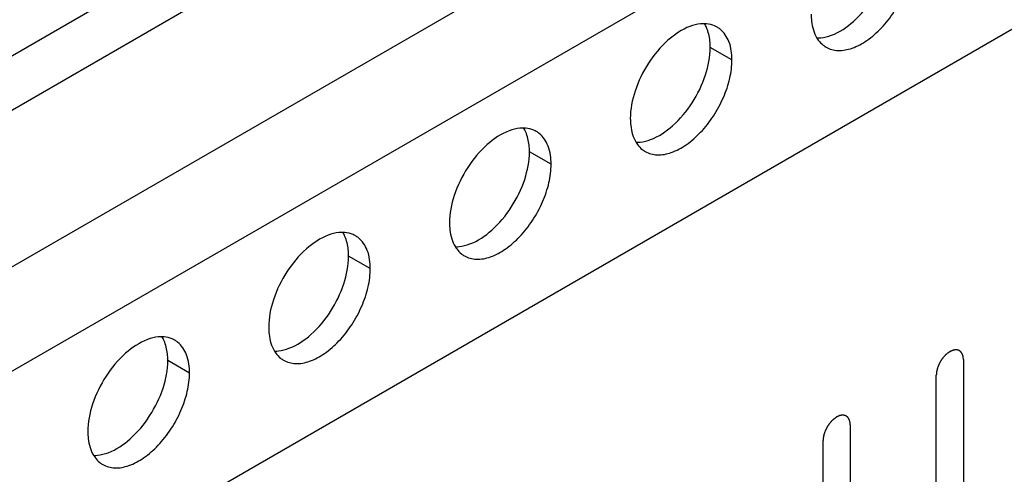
# Model space of a CAD drawing. Header units: inches. Extents: x 6 to 353, y 6 to 228.
# Tile 89 of 256: x 325.743 to 327.668, y 87.892 to 88.781. Entities that reach past the tile are written whole.
import ezdxf

# ---------------------------------------------------------------- set-up
doc = ezdxf.new("R2010")
doc.units = ezdxf.units.IN
doc.header["$LTSCALE"] = 19.946667
doc.header["$MEASUREMENT"] = 0
doc.layers.get('0').update_dxf_attribs({"linetype": 'CONTINUOUS'})
doc.layers.add('03_ALL_AXES', color=7, linetype='CONTINUOUS')
doc.layers.add('08_ALL_COSMETICS', color=7, linetype='CONTINUOUS')

msp = doc.modelspace()

# ---------------------------------------------------------------- linework, layer by layer
at = {"color": 7, "linetype": 'Continuous'}
for p, q in [((329.2291, 90.7314), (317.7691, 84.115)), ((329.2291, 90.6252), (317.7691, 84.0088)), ((317.7691, 83.7026), (329.2291, 90.3191)), ((317.7691, 83.4985), (329.2291, 90.1149)), ((317.7691, 83.0388), (329.2291, 89.6552))]:
    msp.add_line(p, q, dxfattribs=at)
at = {"layer": '03_ALL_AXES', "color": 7, "linetype": 'Continuous'}
for p, q in [((327.1357, 88.7022), (327.0933, 88.7267)), ((326.7822, 88.4981), (326.7398, 88.5226)), ((326.4286, 88.294), (326.3862, 88.3184)), ((326.0751, 88.0898), (326.0327, 88.1143))]:
    msp.add_line(p, q, dxfattribs=at)
for centre, radius, start, end in [((327.0809, 88.7146), 0.0585, 84.9317, 89.9013), ((327.0831, 88.7257), 0.0471, 51.4033, 60.0287), ((327.3433, 88.7681), 0.0471, 231.4033, 240.0287), ((326.7273, 88.5104), 0.0585, 84.9317, 89.9013), ((326.7295, 88.5215), 0.0471, 51.4033, 60.0287), ((326.9897, 88.564), 0.0471, 231.4033, 240.0287), ((326.3738, 88.3063), 0.0585, 84.9317, 89.9013), ((326.376, 88.3174), 0.0471, 51.4033, 60.0287), ((326.6361, 88.3599), 0.0471, 231.4033, 240.0287), ((326.0202, 88.1022), 0.0585, 84.9317, 89.9013), ((326.0224, 88.1133), 0.0471, 51.4033, 60.0287), ((326.2826, 88.1558), 0.0471, 231.4033, 240.0287), ((325.929, 87.9516), 0.0471, 231.4033, 240.0287)]:
    msp.add_arc(centre, radius, start, end, dxfattribs=at)
for points, knots in [([(327.3303, 88.7505), (327.3461, 88.7564), (327.3772, 88.7775), (327.4136, 88.8216), (327.4393, 88.8742), (327.4469, 88.9126), (327.4469, 88.9308)], [0, 0, 0, 0, 0.22565, 0.487907, 0.756853, 1, 1, 1, 1]), ([(327.3197, 88.7273), (327.3267, 88.7232), (327.3443, 88.7187), (327.3727, 88.7244), (327.4017, 88.7402), (327.4295, 88.7648), (327.4541, 88.7963), (327.4734, 88.832), (327.4859, 88.8691), (327.4893, 88.8943), (327.4893, 88.9063)], [0, 0, 0, 0, 0.086936, 0.18641, 0.303807, 0.437621, 0.582126, 0.729411, 0.871212, 1, 1, 1, 1]), ([(327.2906, 88.7916), (327.2906, 88.7871), (327.2914, 88.771), (327.2959, 88.7547), (327.302, 88.7448)], [0, 0, 0, 0, 0.276625, 1, 1, 1, 1]), ([(327.081, 88.7731), (327.0788, 88.7731), (327.0695, 88.7726), (327.0603, 88.7703), (327.0536, 88.7678)], [0, 0, 0, 0, 0.235436, 1, 1, 1, 1]), ([(327.0873, 88.7625), (327.0869, 88.7635), (327.0854, 88.7673), (327.0835, 88.7709), (327.0819, 88.7735)], [0, 0, 0, 0, 0.257173, 1, 1, 1, 1]), ([(327.1066, 88.7665), (327.1051, 88.7674), (327.0987, 88.7706), (327.0915, 88.7724), (327.0861, 88.7729)], [0, 0, 0, 0, 0.245653, 1, 1, 1, 1]), ([(327.0536, 88.7678), (327.0378, 88.7619), (327.0067, 88.7408), (326.9703, 88.6967), (326.9446, 88.6441), (326.937, 88.6057), (326.937, 88.5875)], [0, 0, 0, 0, 0.22565, 0.487907, 0.756853, 1, 1, 1, 1]), ([(327.0933, 88.7267), (327.0933, 88.7299), (327.0929, 88.7421), (327.0905, 88.7542), (327.0873, 88.7625)], [0, 0, 0, 0, 0.268124, 1, 1, 1, 1]), ([(327.1357, 88.7022), (327.1357, 88.7143), (327.133, 88.7367), (327.1203, 88.7563), (327.1125, 88.7625)], [0, 0, 0, 0, 0.547342, 1, 1, 1, 1]), ([(327.3029, 88.7452), (327.3051, 88.7452), (327.3144, 88.7457), (327.3236, 88.748), (327.3303, 88.7505)], [0, 0, 0, 0, 0.235436, 1, 1, 1, 1]), ([(327.302, 88.7448), (327.3028, 88.7435), (327.3062, 88.7385), (327.3104, 88.7341), (327.3138, 88.7313)], [0, 0, 0, 0, 0.258072, 1, 1, 1, 1]), ([(326.9767, 88.5464), (326.9926, 88.5523), (327.0236, 88.5734), (327.0601, 88.6175), (327.0857, 88.6701), (327.0933, 88.7085), (327.0933, 88.7267)], [0, 0, 0, 0, 0.22565, 0.487907, 0.756853, 1, 1, 1, 1]), ([(326.9661, 88.5232), (326.9732, 88.5191), (326.9908, 88.5146), (327.0192, 88.5203), (327.0482, 88.5361), (327.076, 88.5607), (327.1005, 88.5921), (327.1198, 88.6279), (327.1324, 88.6649), (327.1357, 88.6902), (327.1357, 88.7022)], [0, 0, 0, 0, 0.086936, 0.18641, 0.303807, 0.437621, 0.582126, 0.729411, 0.871212, 1, 1, 1, 1]), ([(326.937, 88.5875), (326.937, 88.583), (326.9379, 88.5669), (326.9423, 88.5506), (326.9485, 88.5407)], [0, 0, 0, 0, 0.276625, 1, 1, 1, 1]), ([(326.7001, 88.5637), (326.6843, 88.5577), (326.6532, 88.5367), (326.6167, 88.4926), (326.5911, 88.44), (326.5835, 88.4016), (326.5835, 88.3834)], [0, 0, 0, 0, 0.22565, 0.487907, 0.756853, 1, 1, 1, 1]), ([(326.7274, 88.569), (326.7252, 88.569), (326.7159, 88.5685), (326.7068, 88.5661), (326.7001, 88.5637)], [0, 0, 0, 0, 0.235436, 1, 1, 1, 1]), ([(326.7338, 88.5583), (326.7334, 88.5593), (326.7318, 88.5631), (326.7299, 88.5668), (326.7283, 88.5694)], [0, 0, 0, 0, 0.257173, 1, 1, 1, 1]), ([(326.7531, 88.5624), (326.7516, 88.5633), (326.7451, 88.5665), (326.7379, 88.5683), (326.7325, 88.5687)], [0, 0, 0, 0, 0.245653, 1, 1, 1, 1]), ([(326.7398, 88.5226), (326.7398, 88.5258), (326.7393, 88.5379), (326.737, 88.5501), (326.7338, 88.5583)], [0, 0, 0, 0, 0.268124, 1, 1, 1, 1]), ([(326.7822, 88.4981), (326.7822, 88.5102), (326.7794, 88.5326), (326.7668, 88.5522), (326.7589, 88.5584)], [0, 0, 0, 0, 0.547342, 1, 1, 1, 1]), ([(326.9485, 88.5407), (326.9493, 88.5393), (326.9526, 88.5344), (326.9568, 88.5299), (326.9603, 88.5272)], [0, 0, 0, 0, 0.258072, 1, 1, 1, 1]), ([(326.9494, 88.5411), (326.9516, 88.5411), (326.9609, 88.5415), (326.97, 88.5439), (326.9767, 88.5464)], [0, 0, 0, 0, 0.235436, 1, 1, 1, 1]), ([(326.6232, 88.3423), (326.639, 88.3482), (326.6701, 88.3693), (326.7065, 88.4133), (326.7322, 88.466), (326.7398, 88.5043), (326.7398, 88.5226)], [0, 0, 0, 0, 0.22565, 0.487907, 0.756853, 1, 1, 1, 1]), ([(326.6126, 88.319), (326.6196, 88.315), (326.6372, 88.3105), (326.6656, 88.3161), (326.6946, 88.332), (326.7224, 88.3566), (326.747, 88.388), (326.7663, 88.4237), (326.7788, 88.4608), (326.7822, 88.4861), (326.7822, 88.4981)], [0, 0, 0, 0, 0.086936, 0.18641, 0.303807, 0.437621, 0.582126, 0.729411, 0.871212, 1, 1, 1, 1]), ([(326.5835, 88.3834), (326.5835, 88.3789), (326.5843, 88.3628), (326.5888, 88.3465), (326.5949, 88.3365)], [0, 0, 0, 0, 0.276625, 1, 1, 1, 1]), ([(326.3739, 88.3649), (326.3717, 88.3649), (326.3624, 88.3644), (326.3532, 88.362), (326.3465, 88.3595)], [0, 0, 0, 0, 0.235436, 1, 1, 1, 1]), ([(326.3802, 88.3542), (326.3798, 88.3552), (326.3783, 88.359), (326.3764, 88.3627), (326.3748, 88.3653)], [0, 0, 0, 0, 0.257173, 1, 1, 1, 1]), ([(326.3995, 88.3583), (326.398, 88.3592), (326.3916, 88.3624), (326.3844, 88.3641), (326.379, 88.3646)], [0, 0, 0, 0, 0.245653, 1, 1, 1, 1]), ([(326.3465, 88.3595), (326.3307, 88.3536), (326.2996, 88.3326), (326.2632, 88.2885), (326.2375, 88.2358), (326.2299, 88.1975), (326.2299, 88.1792)], [0, 0, 0, 0, 0.22565, 0.487907, 0.756853, 1, 1, 1, 1]), ([(326.3862, 88.3184), (326.3862, 88.3217), (326.3858, 88.3338), (326.3834, 88.3459), (326.3802, 88.3542)], [0, 0, 0, 0, 0.268124, 1, 1, 1, 1]), ([(326.4286, 88.294), (326.4286, 88.306), (326.4259, 88.3285), (326.4132, 88.348), (326.4054, 88.3543)], [0, 0, 0, 0, 0.547342, 1, 1, 1, 1]), ([(326.5949, 88.3365), (326.5957, 88.3352), (326.5991, 88.3302), (326.6033, 88.3258), (326.6067, 88.323)], [0, 0, 0, 0, 0.258072, 1, 1, 1, 1]), ([(326.5958, 88.337), (326.598, 88.3369), (326.6073, 88.3374), (326.6165, 88.3398), (326.6232, 88.3423)], [0, 0, 0, 0, 0.235436, 1, 1, 1, 1]), ([(326.2696, 88.1382), (326.2854, 88.1441), (326.3165, 88.1651), (326.353, 88.2092), (326.3786, 88.2618), (326.3862, 88.3002), (326.3862, 88.3184)], [0, 0, 0, 0, 0.22565, 0.487907, 0.756853, 1, 1, 1, 1]), ([(326.259, 88.1149), (326.2661, 88.1109), (326.2837, 88.1063), (326.3121, 88.112), (326.3411, 88.1279), (326.3689, 88.1525), (326.3934, 88.1839), (326.4127, 88.2196), (326.4253, 88.2567), (326.4286, 88.2819), (326.4286, 88.294)], [0, 0, 0, 0, 0.086936, 0.18641, 0.303807, 0.437621, 0.582126, 0.729411, 0.871212, 1, 1, 1, 1]), ([(326.2299, 88.1792), (326.2299, 88.1748), (326.2308, 88.1587), (326.2352, 88.1424), (326.2414, 88.1324)], [0, 0, 0, 0, 0.276625, 1, 1, 1, 1]), ([(325.993, 88.1554), (325.9771, 88.1495), (325.9461, 88.1284), (325.9096, 88.0843), (325.884, 88.0317), (325.8764, 87.9933), (325.8764, 87.9751)], [0, 0, 0, 0, 0.22565, 0.487907, 0.756853, 1, 1, 1, 1]), ([(326.0203, 88.1607), (326.0181, 88.1607), (326.0088, 88.1603), (325.9997, 88.1579), (325.993, 88.1554)], [0, 0, 0, 0, 0.235436, 1, 1, 1, 1]), ([(326.0267, 88.1501), (326.0263, 88.1511), (326.0247, 88.1549), (326.0228, 88.1586), (326.0212, 88.1611)], [0, 0, 0, 0, 0.257173, 1, 1, 1, 1]), ([(326.046, 88.1541), (326.0444, 88.155), (326.038, 88.1583), (326.0308, 88.16), (326.0254, 88.1605)], [0, 0, 0, 0, 0.245653, 1, 1, 1, 1]), ([(326.0327, 88.1143), (326.0327, 88.1176), (326.0322, 88.1297), (326.0299, 88.1418), (326.0267, 88.1501)], [0, 0, 0, 0, 0.268124, 1, 1, 1, 1]), ([(326.0751, 88.0898), (326.0751, 88.1019), (326.0723, 88.1243), (326.0597, 88.1439), (326.0518, 88.1502)], [0, 0, 0, 0, 0.547342, 1, 1, 1, 1]), ([(326.2423, 88.1328), (326.2445, 88.1328), (326.2538, 88.1333), (326.2629, 88.1357), (326.2696, 88.1382)], [0, 0, 0, 0, 0.235436, 1, 1, 1, 1]), ([(325.9161, 87.934), (325.9319, 87.94), (325.963, 87.961), (325.9994, 88.0051), (326.0251, 88.0577), (326.0327, 88.0961), (326.0327, 88.1143)], [0, 0, 0, 0, 0.22565, 0.487907, 0.756853, 1, 1, 1, 1]), ([(326.2414, 88.1324), (326.2422, 88.1311), (326.2455, 88.1261), (326.2497, 88.1217), (326.2532, 88.1189)], [0, 0, 0, 0, 0.258072, 1, 1, 1, 1]), ([(325.9055, 87.9108), (325.9125, 87.9068), (325.9301, 87.9022), (325.9585, 87.9079), (325.9875, 87.9237), (326.0153, 87.9484), (326.0399, 87.9798), (326.0592, 88.0155), (326.0717, 88.0526), (326.0751, 88.0778), (326.0751, 88.0898)], [0, 0, 0, 0, 0.086936, 0.18641, 0.303807, 0.437621, 0.582126, 0.729411, 0.871212, 1, 1, 1, 1]), ([(325.8764, 87.9751), (325.8764, 87.9706), (325.8772, 87.9545), (325.8817, 87.9382), (325.8878, 87.9283)], [0, 0, 0, 0, 0.276625, 1, 1, 1, 1]), ([(325.8878, 87.9283), (325.8886, 87.927), (325.892, 87.922), (325.8962, 87.9176), (325.8996, 87.9148)], [0, 0, 0, 0, 0.258072, 1, 1, 1, 1]), ([(325.8887, 87.9287), (325.8909, 87.9287), (325.9002, 87.9292), (325.9094, 87.9315), (325.9161, 87.934)], [0, 0, 0, 0, 0.235436, 1, 1, 1, 1])]:
    msp.add_open_spline(points, degree=3, knots=knots, dxfattribs=at)
at = {"layer": '08_ALL_COSMETICS', "color": 7, "linetype": 'Continuous'}
for p, q in [((327.5883, 88.1163), (327.5883, 87.157)), ((327.5353, 87.1263), (327.5353, 88.0857)), ((327.367, 87.9886), (327.367, 87.0292)), ((327.3139, 86.9986), (327.3139, 87.9579))]:
    msp.add_line(p, q, dxfattribs=at)
for points in [[(327.5883, 88.1163), (327.5882, 88.1173), (327.5881, 88.1187), (327.5879, 88.1203), (327.5879, 88.1212), (327.5878, 88.1216), (327.5878, 88.122), (327.5877, 88.1223), (327.5876, 88.1227), (327.5873, 88.1234), (327.587, 88.1244), (327.5867, 88.1254), (327.5865, 88.1261), (327.5864, 88.1265), (327.5863, 88.1269), (327.5861, 88.1271), (327.5859, 88.1274), (327.5856, 88.128), (327.5851, 88.1288), (327.5846, 88.1296), (327.5842, 88.1302), (327.584, 88.1305), (327.5839, 88.1307), (327.5836, 88.1309), (327.5834, 88.1311), (327.5829, 88.1315), (327.5822, 88.1321), (327.5815, 88.1327), (327.581, 88.1331), (327.5807, 88.1333), (327.5805, 88.1335), (327.5803, 88.1336), (327.5799, 88.1337), (327.5793, 88.1339), (327.5785, 88.1343), (327.5777, 88.1346), (327.5771, 88.1348), (327.5768, 88.1349), (327.5765, 88.135), (327.5762, 88.135), (327.5759, 88.135), (327.5752, 88.135), (327.5742, 88.1351), (327.5733, 88.1351), (327.5726, 88.1352), (327.5722, 88.1352), (327.572, 88.1352), (327.5716, 88.1351), (327.5712, 88.135), (327.5705, 88.1349), (327.5695, 88.1346), (327.5685, 88.1344), (327.5677, 88.1342), (327.5673, 88.1341), (327.567, 88.1341), (327.5667, 88.1339), (327.5662, 88.1337), (327.5657, 88.1335), (327.565, 88.1332), (327.5642, 88.1328), (327.5633, 88.1324), (327.5625, 88.132), (327.5621, 88.1318), (327.5618, 88.1317), (327.5614, 88.1314), (327.561, 88.1311), (327.5603, 88.1306), (327.5592, 88.1299), (327.5581, 88.1291), (327.5573, 88.1285), (327.5566, 88.1281), (327.556, 88.1275), (327.5552, 88.1268), (327.5541, 88.1258), (327.5531, 88.1249), (327.5523, 88.1241), (327.5516, 88.1235), (327.5511, 88.1228), (327.5503, 88.1219), (327.5494, 88.1208), (327.5484, 88.1197), (327.5477, 88.1187), (327.5471, 88.1181), (327.5466, 88.1173), (327.5459, 88.1163), (327.5451, 88.115), (327.5442, 88.1137), (327.5435, 88.1126), (327.543, 88.1119), (327.5426, 88.111), (327.5421, 88.11), (327.5414, 88.1086), (327.5407, 88.1072), (327.5402, 88.1062), (327.5397, 88.1054), (327.5394, 88.1045), (327.539, 88.1034), (327.5385, 88.102), (327.538, 88.1006), (327.5376, 88.0995), (327.5373, 88.0987), (327.5371, 88.0978), (327.5368, 88.0967), (327.5365, 88.0954), (327.5362, 88.094), (327.536, 88.0929), (327.5357, 88.0921), (327.5357, 88.0913), (327.5356, 88.0902), (327.5355, 88.0884), (327.5353, 88.0868), (327.5353, 88.0857)], [(327.367, 87.9886), (327.3669, 87.9895), (327.3668, 87.9909), (327.3666, 87.9926), (327.3665, 87.9934), (327.3665, 87.9939), (327.3665, 87.9942), (327.3664, 87.9945), (327.3662, 87.9949), (327.366, 87.9956), (327.3657, 87.9966), (327.3654, 87.9977), (327.3652, 87.9984), (327.365, 87.9988), (327.365, 87.9991), (327.3648, 87.9993), (327.3646, 87.9996), (327.3642, 88.0002), (327.3637, 88.001), (327.3632, 88.0018), (327.3629, 88.0024), (327.3627, 88.0027), (327.3625, 88.003), (327.3623, 88.0031), (327.362, 88.0034), (327.3616, 88.0038), (327.3609, 88.0043), (327.3602, 88.0049), (327.3597, 88.0053), (327.3594, 88.0055), (327.3592, 88.0058), (327.3589, 88.0058), (327.3586, 88.0059), (327.358, 88.0062), (327.3572, 88.0065), (327.3564, 88.0068), (327.3558, 88.007), (327.3554, 88.0071), (327.3552, 88.0072), (327.3549, 88.0072), (327.3545, 88.0072), (327.3539, 88.0073), (327.3529, 88.0073), (327.352, 88.0073), (327.3513, 88.0074), (327.3509, 88.0074), (327.3506, 88.0074), (327.3503, 88.0073), (327.3499, 88.0072), (327.3492, 88.0071), (327.3482, 88.0068), (327.3471, 88.0066), (327.3464, 88.0065), (327.346, 88.0064), (327.3457, 88.0063), (327.3454, 88.0061), (327.3449, 88.0059), (327.3444, 88.0057), (327.3437, 88.0054), (327.3428, 88.005), (327.342, 88.0046), (327.3412, 88.0042), (327.3408, 88.004), (327.3404, 88.0039), (327.3401, 88.0036), (327.3397, 88.0034), (327.3389, 88.0028), (327.3379, 88.0021), (327.3368, 88.0014), (327.3359, 88.0007), (327.3353, 88.0004), (327.3347, 87.9997), (327.3338, 87.999), (327.3328, 87.998), (327.3318, 87.9971), (327.331, 87.9963), (327.3303, 87.9958), (327.3298, 87.995), (327.329, 87.9941), (327.3281, 87.993), (327.3271, 87.9919), (327.3263, 87.991), (327.3258, 87.9903), (327.3253, 87.9895), (327.3246, 87.9885), (327.3237, 87.9872), (327.3229, 87.9859), (327.3222, 87.9849), (327.3217, 87.9841), (327.3213, 87.9833), (327.3207, 87.9822), (327.3201, 87.9808), (327.3194, 87.9795), (327.3188, 87.9784), (327.3184, 87.9776), (327.3181, 87.9767), (327.3177, 87.9756), (327.3172, 87.9742), (327.3167, 87.9728), (327.3163, 87.9717), (327.3159, 87.9709), (327.3158, 87.9701), (327.3155, 87.969), (327.3152, 87.9676), (327.3149, 87.9662), (327.3146, 87.9651), (327.3144, 87.9643), (327.3144, 87.9635), (327.3143, 87.9624), (327.3141, 87.9606), (327.314, 87.959), (327.3139, 87.9579)]]:
    msp.add_open_spline(points, degree=3, knots=[0, 0, 0, 0, 0.03125, 0.046875, 0.054688, 0.058594, 0.0625, 0.066406, 0.070312, 0.078125, 0.09375, 0.109375, 0.117188, 0.121094, 0.125, 0.128906, 0.132812, 0.140625, 0.15625, 0.171875, 0.179688, 0.183594, 0.1875, 0.191406, 0.195312, 0.203125, 0.21875, 0.234375, 0.242188, 0.246094, 0.25, 0.253906, 0.257812, 0.265625, 0.28125, 0.296875, 0.304688, 0.308594, 0.3125, 0.316406, 0.320312, 0.328125, 0.34375, 0.359375, 0.367188, 0.371094, 0.375, 0.378906, 0.382812, 0.390625, 0.40625, 0.421875, 0.429688, 0.433594, 0.4375, 0.441406, 0.445312, 0.453125, 0.460938, 0.46875, 0.484375, 0.492188, 0.496094, 0.5, 0.503906, 0.507812, 0.515625, 0.53125, 0.546875, 0.554688, 0.5625, 0.570312, 0.578125, 0.59375, 0.609375, 0.617188, 0.625, 0.632812, 0.640625, 0.65625, 0.671875, 0.679688, 0.6875, 0.695312, 0.703125, 0.71875, 0.734375, 0.742188, 0.75, 0.757812, 0.765625, 0.78125, 0.796875, 0.804688, 0.8125, 0.820312, 0.828125, 0.84375, 0.859375, 0.867188, 0.875, 0.882812, 0.890625, 0.90625, 0.921875, 0.929688, 0.9375, 0.945312, 0.953125, 0.96875, 1, 1, 1, 1], dxfattribs=at)

doc.saveas('drawing.dxf')
